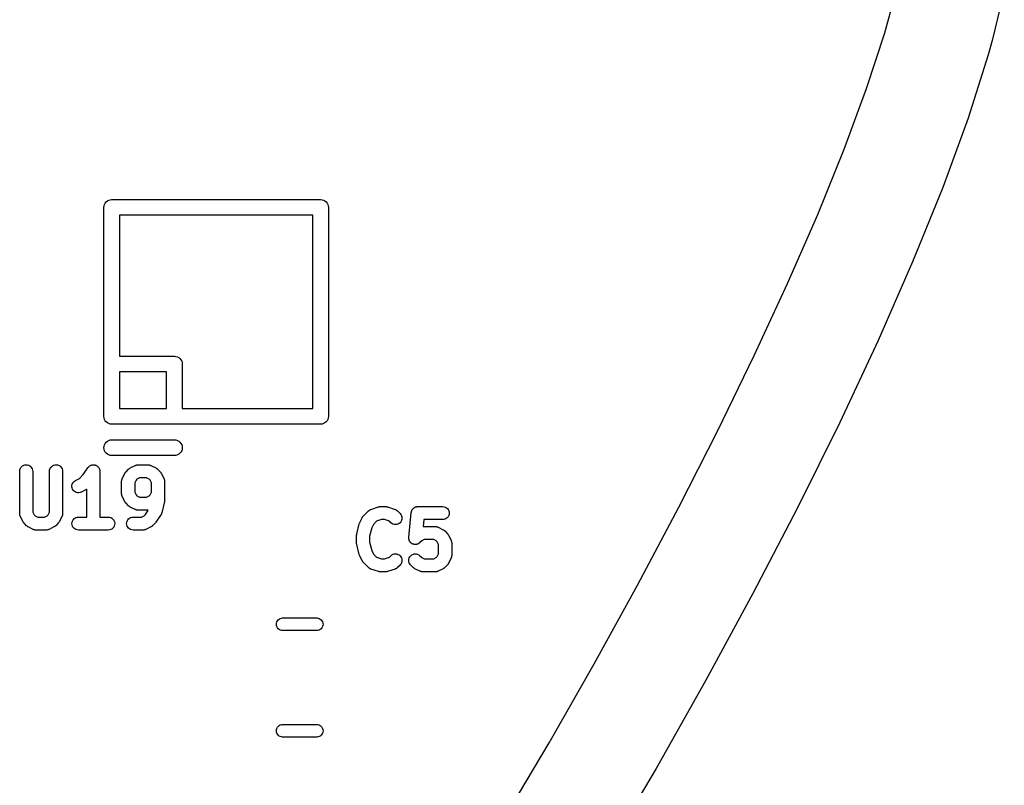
# Model space of a CAD drawing. Extents: x 57.3 to 93.1, y -79.3 to -45.8.
# Tile 21 of 33: x 83.6 to 93, y -71 to -63.7. Entities that reach past the tile are written whole.
import ezdxf

# ---------------------------------------------------------------- set-up
doc = ezdxf.new("R2010")
doc.units = 0
doc.header["$MEASUREMENT"] = 0
doc.layers.add('BLACK', color=7, linetype='CONTINUOUS')

msp = doc.modelspace()

# ---------------------------------------------------------------- linework, layer by layer
at = {"layer": 'BLACK', "linetype": 'CONTINUOUS'}
for p, q in [((91.9022, -63.8297), (92.0319, -63.3525)), ((93.0472, -63.4233), (92.9315, -63.9001)), ((91.7284, -64.3619), (91.9022, -63.8297)), ((92.9314, -63.9003), (92.8924, -64.0395)), ((92.9315, -63.9002), (92.9314, -63.9002)), ((92.9314, -63.9002), (92.9314, -63.9003)), ((92.9315, -63.9001), (92.9315, -63.9002)), ((92.8924, -64.0397), (92.7006, -64.646)), ((92.8924, -64.0395), (92.8924, -64.0396)), ((92.8924, -64.0396), (92.8924, -64.0396)), ((92.8924, -64.0396), (92.8924, -64.0397)), ((91.5134, -64.9429), (91.7284, -64.3619)), ((92.7005, -64.6463), (92.4581, -65.3091)), ((92.7006, -64.6462), (92.7005, -64.6463)), ((92.7006, -64.646), (92.7006, -64.6461)), ((92.7006, -64.6461), (92.7006, -64.6462)), ((91.2604, -65.5668), (91.5134, -64.9429)), ((92.4581, -65.3092), (92.1694, -66.0207)), ((92.4581, -65.3091), (92.4581, -65.3091)), ((92.4581, -65.3091), (92.4581, -65.3092)), ((92.4581, -65.3092), (92.4581, -65.3092)), ((84.4581, -65.4373), (84.4712, -65.4304)), ((84.4712, -65.4304), (84.4853, -65.4261)), ((84.4853, -65.4261), (84.4963, -65.425)), ((84.4963, -65.425), (84.5, -65.4246)), ((84.5, -65.4246), (84.5037, -65.425)), ((84.5037, -65.425), (86.4963, -65.425)), ((86.4963, -65.425), (86.5, -65.4246)), ((86.5, -65.4246), (86.5037, -65.425)), ((86.5037, -65.425), (86.5147, -65.4261)), ((86.5147, -65.4261), (86.5288, -65.4304)), ((86.5288, -65.4304), (86.5419, -65.4373)), ((84.4246, -65.5), (84.4261, -65.4853)), ((84.425, -65.5037), (84.4246, -65.5)), ((84.425, -66.9963), (84.425, -65.5037)), ((84.4261, -65.4853), (84.4304, -65.4712)), ((84.4304, -65.4712), (84.4373, -65.4581)), ((84.4373, -65.4581), (84.4467, -65.4467)), ((84.4467, -65.4467), (84.4581, -65.4373)), ((86.5419, -65.4373), (86.5533, -65.4467)), ((86.5533, -65.4467), (86.5627, -65.4581)), ((86.5627, -65.4581), (86.5696, -65.4712)), ((86.5696, -65.4712), (86.5739, -65.4853)), ((86.5739, -65.4853), (86.5754, -65.5)), ((86.5754, -65.5), (86.575, -65.5037)), ((86.575, -65.5037), (86.575, -67.4963)), ((84.575, -65.575), (84.575, -66.925)), ((86.425, -65.575), (84.575, -65.575)), ((86.425, -67.425), (86.425, -65.575)), ((90.9726, -66.2274), (91.2604, -65.5668)), ((92.1693, -66.0208), (91.8388, -66.7729)), ((92.1694, -66.0207), (92.1693, -66.0207)), ((92.1693, -66.0207), (92.1693, -66.0208)), ((92.1693, -66.0208), (92.1693, -66.0208)), ((90.653, -66.9187), (90.9726, -66.2274)), ((91.8387, -66.773), (91.4708, -67.558)), ((91.8388, -66.773), (91.8387, -66.773)), ((91.8387, -66.773), (91.8387, -66.773)), ((91.8388, -66.7729), (91.8388, -66.773)), ((84.575, -66.925), (85.0963, -66.925)), ((85.0963, -66.925), (85.1, -66.9246)), ((85.1, -66.9246), (85.1103, -66.9257)), ((85.1103, -66.9257), (85.1147, -66.9261)), ((85.1147, -66.9261), (85.1288, -66.9304)), ((85.1288, -66.9304), (85.1419, -66.9373)), ((85.1419, -66.9373), (85.1533, -66.9467)), ((90.3048, -67.6346), (90.653, -66.9187)), ((84.4246, -67), (84.425, -66.9963)), ((84.425, -67.0037), (84.4246, -67)), ((84.425, -67.4963), (84.425, -67.0037)), ((85.1533, -66.9467), (85.1627, -66.9581)), ((85.1627, -66.9581), (85.1696, -66.9712)), ((85.1696, -66.9712), (85.1739, -66.9853)), ((85.1739, -66.9853), (85.1754, -67)), ((85.1754, -67), (85.175, -67.0037)), ((85.175, -67.0037), (85.175, -67.425)), ((84.575, -67.075), (84.575, -67.425)), ((85.025, -67.075), (84.575, -67.075)), ((85.025, -67.425), (85.025, -67.075)), ((84.4246, -67.5), (84.425, -67.4963)), ((84.4261, -67.5147), (84.4246, -67.5)), ((84.575, -67.425), (85.025, -67.425)), ((85.175, -67.425), (86.425, -67.425)), ((86.5754, -67.5), (86.5739, -67.5147)), ((86.575, -67.4963), (86.5754, -67.5)), ((84.4304, -67.5288), (84.4261, -67.5147)), ((84.4373, -67.5419), (84.4304, -67.5288)), ((84.4448, -67.5509), (84.4373, -67.5419)), ((84.4467, -67.5533), (84.4448, -67.5509)), ((84.4581, -67.5627), (84.4467, -67.5533)), ((84.4712, -67.5696), (84.4581, -67.5627)), ((84.4853, -67.5739), (84.4712, -67.5696)), ((84.5, -67.5754), (84.4853, -67.5739)), ((84.5037, -67.575), (84.5, -67.5754)), ((85.0963, -67.575), (84.5037, -67.575)), ((85.1, -67.5754), (85.0963, -67.575)), ((85.1037, -67.575), (85.1, -67.5754)), ((86.4963, -67.575), (85.1037, -67.575)), ((86.5, -67.5754), (86.4963, -67.575)), ((86.5037, -67.575), (86.5, -67.5754)), ((86.5147, -67.5739), (86.5037, -67.575)), ((86.5288, -67.5696), (86.5147, -67.5739)), ((86.5419, -67.5627), (86.5288, -67.5696)), ((86.5533, -67.5533), (86.5419, -67.5627)), ((86.5627, -67.5419), (86.5533, -67.5533)), ((86.5696, -67.5288), (86.5627, -67.5419)), ((86.5739, -67.5147), (86.5696, -67.5288)), ((91.4707, -67.5581), (91.0697, -68.3681)), ((91.4708, -67.558), (91.4707, -67.5581)), ((91.4707, -67.5581), (91.4707, -67.5581)), ((91.4707, -67.5581), (91.4707, -67.5581)), ((89.9312, -68.3691), (90.3048, -67.6346)), ((84.4246, -67.8), (84.4261, -67.7853)), ((84.4261, -67.7853), (84.4304, -67.7712)), ((84.4304, -67.7712), (84.4373, -67.7581)), ((84.4373, -67.7581), (84.4467, -67.7467)), ((84.4467, -67.7467), (84.4581, -67.7373)), ((84.4581, -67.7373), (84.4712, -67.7304)), ((84.4712, -67.7304), (84.4853, -67.7261)), ((84.4853, -67.7261), (84.4963, -67.725)), ((84.4963, -67.725), (85.1037, -67.725)), ((85.1037, -67.725), (85.1147, -67.7261)), ((85.1147, -67.7261), (85.1288, -67.7304)), ((85.1288, -67.7304), (85.1419, -67.7373)), ((85.1419, -67.7373), (85.1533, -67.7467)), ((85.1533, -67.7467), (85.1627, -67.7581)), ((85.1627, -67.7581), (85.1696, -67.7712)), ((85.1696, -67.7712), (85.1739, -67.7853)), ((85.1739, -67.7853), (85.1754, -67.8)), ((84.4261, -67.8147), (84.4246, -67.8)), ((84.4304, -67.8288), (84.4261, -67.8147)), ((84.4373, -67.8419), (84.4304, -67.8288)), ((84.4467, -67.8533), (84.4373, -67.8419)), ((84.4581, -67.8627), (84.4467, -67.8533)), ((84.4712, -67.8696), (84.4581, -67.8627)), ((84.4853, -67.8739), (84.4712, -67.8696)), ((84.4963, -67.875), (84.4853, -67.8739)), ((85.1037, -67.875), (84.4963, -67.875)), ((85.1147, -67.8739), (85.1037, -67.875)), ((85.1288, -67.8696), (85.1147, -67.8739)), ((85.1419, -67.8627), (85.1288, -67.8696)), ((85.1533, -67.8533), (85.1419, -67.8627)), ((85.1627, -67.8419), (85.1533, -67.8533)), ((85.1696, -67.8288), (85.1627, -67.8419)), ((85.1739, -67.8147), (85.1696, -67.8288)), ((85.1754, -67.8), (85.1739, -67.8147)), ((83.6372, -67.9815), (83.6467, -67.9739)), ((83.6467, -67.9739), (83.6575, -67.9682)), ((83.6575, -67.9682), (83.6692, -67.9648)), ((83.6692, -67.9648), (83.6814, -67.9637)), ((83.6814, -67.9637), (83.6935, -67.965)), ((83.6935, -67.965), (83.7052, -67.9686)), ((83.7052, -67.9686), (83.7159, -67.9744)), ((83.7159, -67.9744), (83.7253, -67.9821)), ((83.9229, -67.9815), (83.9324, -67.9739)), ((83.9324, -67.9739), (83.9433, -67.9682)), ((83.9433, -67.9682), (83.955, -67.9648)), ((83.955, -67.9648), (83.9671, -67.9637)), ((83.9671, -67.9637), (83.9792, -67.965)), ((83.9792, -67.965), (83.9909, -67.9686)), ((83.9909, -67.9686), (84.0016, -67.9744)), ((84.0016, -67.9744), (84.011, -67.9821)), ((84.2801, -67.9815), (84.2847, -67.9778)), ((84.2847, -67.9778), (84.2896, -67.9739)), ((84.2896, -67.9739), (84.2897, -67.9738)), ((84.2896, -67.9739), (84.2896, -67.9739)), ((84.2897, -67.9738), (84.295, -67.9711)), ((84.295, -67.9711), (84.3004, -67.9682)), ((84.3004, -67.9682), (84.3004, -67.9682)), ((84.3004, -67.9682), (84.3005, -67.9682)), ((84.3005, -67.9682), (84.3066, -67.9664)), ((84.3066, -67.9664), (84.3121, -67.9648)), ((84.3121, -67.9648), (84.3121, -67.9648)), ((84.3121, -67.9648), (84.3122, -67.9648)), ((84.3122, -67.9648), (84.3187, -67.9642)), ((84.3187, -67.9642), (84.3242, -67.9637)), ((84.3242, -67.9637), (84.3243, -67.9637)), ((84.3243, -67.9637), (84.3243, -67.9637)), ((84.3243, -67.9637), (84.3308, -67.9644)), ((84.3308, -67.9644), (84.3364, -67.965)), ((84.3364, -67.965), (84.3364, -67.965)), ((84.3364, -67.965), (84.3365, -67.965)), ((84.3365, -67.965), (84.3425, -67.9668)), ((84.3425, -67.9668), (84.348, -67.9686)), ((84.348, -67.9686), (84.3481, -67.9686)), ((84.3481, -67.9686), (84.3481, -67.9686)), ((84.3481, -67.9686), (84.3532, -67.9714)), ((84.3532, -67.9714), (84.3588, -67.9744)), ((84.3588, -67.9744), (84.3588, -67.9744)), ((84.3588, -67.9744), (84.3588, -67.9744)), ((84.3588, -67.9744), (84.3632, -67.978)), ((84.3632, -67.978), (84.3682, -67.9821)), ((84.6768, -67.9941), (84.7244, -67.9703)), ((84.7244, -67.9703), (84.7252, -67.9699)), ((84.7252, -67.9699), (84.7269, -67.9693)), ((84.7269, -67.9693), (84.7286, -67.9684)), ((84.7286, -67.9684), (84.7327, -67.9672)), ((84.7327, -67.9672), (84.7367, -67.9657)), ((84.7367, -67.9657), (84.7385, -67.9654)), ((84.7385, -67.9654), (84.7402, -67.9649)), ((84.7402, -67.9649), (84.7445, -67.9645)), ((84.7445, -67.9645), (84.7487, -67.9638)), ((84.7487, -67.9638), (84.7505, -67.9639)), ((84.7505, -67.9639), (84.7524, -67.9637)), ((84.7524, -67.9637), (84.8476, -67.9637)), ((84.8476, -67.9637), (84.8485, -67.9637)), ((84.8485, -67.9637), (84.8503, -67.9639)), ((84.8503, -67.9639), (84.8522, -67.9639)), ((84.8522, -67.9639), (84.8564, -67.9646)), ((84.8564, -67.9646), (84.8606, -67.9651)), ((84.8606, -67.9651), (84.8624, -67.9656)), ((84.8624, -67.9656), (84.8642, -67.9659)), ((84.8642, -67.9659), (84.8682, -67.9675)), ((84.8682, -67.9675), (84.8722, -67.9687)), ((84.8722, -67.9687), (84.8739, -67.9696)), ((84.8739, -67.9696), (84.8756, -67.9703)), ((84.8756, -67.9703), (84.9232, -67.9941)), ((83.6185, -68.0253), (83.6198, -68.0132)), ((83.6185, -68.0262), (83.6185, -68.0253)), ((83.6185, -68.431), (83.6185, -68.0262)), ((83.6198, -68.0132), (83.6235, -68.0016)), ((83.6235, -68.0016), (83.6294, -67.9909)), ((83.6294, -67.9909), (83.6372, -67.9815)), ((83.7253, -67.9821), (83.733, -67.9916)), ((83.733, -67.9916), (83.7387, -68.0024)), ((83.7387, -68.0024), (83.7423, -68.014)), ((83.7423, -68.014), (83.7435, -68.0262)), ((83.7435, -68.0262), (83.7435, -68.4162)), ((83.9042, -68.0253), (83.9055, -68.0132)), ((83.9042, -68.0262), (83.9042, -68.0253)), ((83.9042, -68.4162), (83.9042, -68.0262)), ((83.9055, -68.0132), (83.9092, -68.0016)), ((83.9092, -68.0016), (83.9151, -67.9909)), ((83.9151, -67.9909), (83.9229, -67.9815)), ((84.011, -67.9821), (84.0187, -67.9916)), ((84.0187, -67.9916), (84.0245, -68.0024)), ((84.0245, -68.0024), (84.028, -68.014)), ((84.028, -68.014), (84.0292, -68.0262)), ((84.0292, -68.0262), (84.0292, -68.431)), ((84.1915, -68.0939), (84.2276, -68.0578)), ((84.2276, -68.0578), (84.2718, -67.9915)), ((84.2718, -67.9915), (84.2722, -67.9909)), ((84.2722, -67.9909), (84.2723, -67.9908)), ((84.2722, -67.9909), (84.2722, -67.9909)), ((84.2722, -67.9909), (84.2722, -67.9909)), ((84.2723, -67.9908), (84.2762, -67.9862)), ((84.2762, -67.9862), (84.2801, -67.9815)), ((84.2801, -67.9815), (84.2801, -67.9815)), ((84.2801, -67.9815), (84.2801, -67.9815)), ((84.3682, -67.9821), (84.3682, -67.9822)), ((84.3682, -67.9822), (84.3682, -67.9822)), ((84.3682, -67.9822), (84.3719, -67.9868)), ((84.3719, -67.9868), (84.3759, -67.9916)), ((84.3759, -67.9916), (84.3759, -67.9916)), ((84.3759, -67.9916), (84.3759, -67.9917)), ((84.3759, -67.9917), (84.3788, -67.9971)), ((84.3788, -67.9971), (84.3816, -68.0024)), ((84.3816, -68.0024), (84.3816, -68.0024)), ((84.3816, -68.0024), (84.3816, -68.0025)), ((84.3816, -68.0025), (84.3834, -68.0085)), ((84.3834, -68.0085), (84.3851, -68.014)), ((84.3851, -68.014), (84.3851, -68.0141)), ((84.3851, -68.0141), (84.3851, -68.0141)), ((84.3851, -68.0141), (84.3857, -68.0202)), ((84.3857, -68.0202), (84.3863, -68.0262)), ((84.3863, -68.0262), (84.3863, -68.4637)), ((84.6012, -68.0935), (84.6251, -68.0459)), ((84.6251, -68.0459), (84.6254, -68.0451)), ((84.6254, -68.0451), (84.6274, -68.0421)), ((84.6274, -68.0421), (84.629, -68.039)), ((84.629, -68.039), (84.6307, -68.037)), ((84.6307, -68.037), (84.6321, -68.0348)), ((84.6321, -68.0348), (84.6345, -68.0323)), ((84.6345, -68.0323), (84.6368, -68.0296)), ((84.6368, -68.0296), (84.6606, -68.0058)), ((84.6606, -68.0058), (84.6612, -68.0052)), ((84.6612, -68.0052), (84.6639, -68.003)), ((84.6639, -68.003), (84.6665, -68.0006)), ((84.6665, -68.0006), (84.6687, -67.9992)), ((84.6687, -67.9992), (84.6707, -67.9976)), ((84.6707, -67.9976), (84.6738, -67.996)), ((84.6738, -67.996), (84.6768, -67.9941)), ((84.9232, -67.9941), (84.924, -67.9945)), ((84.924, -67.9945), (84.9269, -67.9964)), ((84.9269, -67.9964), (84.93, -67.9981)), ((84.93, -67.9981), (84.932, -67.9997)), ((84.932, -67.9997), (84.9342, -68.0011)), ((84.9342, -68.0011), (84.9367, -68.0036)), ((84.9367, -68.0036), (84.9394, -68.0058)), ((84.9394, -68.0058), (84.9632, -68.0296)), ((84.9632, -68.0296), (84.9639, -68.0302)), ((84.9639, -68.0302), (84.966, -68.033)), ((84.966, -68.033), (84.9685, -68.0355)), ((84.9685, -68.0355), (84.9698, -68.0377)), ((84.9698, -68.0377), (84.9715, -68.0398)), ((84.9715, -68.0398), (84.9731, -68.0429)), ((84.9731, -68.0429), (84.9749, -68.0459)), ((84.9749, -68.0459), (84.9988, -68.0935)), ((84.1186, -68.1731), (84.119, -68.161)), ((84.119, -68.161), (84.1217, -68.1491)), ((84.1217, -68.1491), (84.1267, -68.138)), ((84.1267, -68.138), (84.1338, -68.128)), ((84.1338, -68.128), (84.1427, -68.1196)), ((84.1427, -68.1196), (84.153, -68.1131)), ((84.153, -68.1131), (84.1915, -68.0939)), ((84.5946, -68.1206), (84.5949, -68.1187)), ((84.5946, -68.1214), (84.5946, -68.1206)), ((84.5946, -68.2405), (84.5946, -68.1214)), ((84.5948, -68.1169), (84.5955, -68.1127)), ((84.5949, -68.1187), (84.5948, -68.1169)), ((84.5955, -68.1127), (84.596, -68.1084)), ((84.596, -68.1084), (84.5966, -68.1067)), ((84.5966, -68.1067), (84.5969, -68.1049)), ((84.5969, -68.1049), (84.5984, -68.1009)), ((84.5984, -68.1009), (84.5997, -68.0968)), ((84.5997, -68.0968), (84.6006, -68.0952)), ((84.6006, -68.0952), (84.6012, -68.0935)), ((84.7323, -68.1108), (84.7196, -68.1362)), ((84.7196, -68.1362), (84.7196, -68.2257)), ((84.7418, -68.1014), (84.7323, -68.1108)), ((84.7671, -68.0887), (84.7418, -68.1014)), ((84.8329, -68.0887), (84.7671, -68.0887)), ((84.8582, -68.1014), (84.8329, -68.0887)), ((84.8677, -68.1108), (84.8582, -68.1014)), ((84.8804, -68.1362), (84.8677, -68.1108)), ((84.8804, -68.2257), (84.8804, -68.1362)), ((84.9988, -68.0935), (84.9991, -68.0943)), ((84.9991, -68.0943), (84.9998, -68.096)), ((84.9998, -68.096), (85.0006, -68.0976)), ((85.0006, -68.0976), (85.0019, -68.1017)), ((85.0019, -68.1017), (85.0033, -68.1057)), ((85.0033, -68.1057), (85.0036, -68.1075)), ((85.0036, -68.1075), (85.0042, -68.1093)), ((85.0042, -68.1093), (85.0046, -68.1135)), ((85.0046, -68.1135), (85.0052, -68.1178)), ((85.0052, -68.1178), (85.0052, -68.1196)), ((85.0052, -68.1196), (85.0054, -68.1214)), ((85.0054, -68.1214), (85.0054, -68.3119)), ((84.1206, -68.1852), (84.1186, -68.1731)), ((84.1249, -68.1966), (84.1206, -68.1852)), ((84.1313, -68.207), (84.1249, -68.1966)), ((84.1396, -68.2159), (84.1313, -68.207)), ((84.1495, -68.223), (84.1396, -68.2159)), ((84.1606, -68.2281), (84.1495, -68.223)), ((84.1724, -68.231), (84.1606, -68.2281)), ((84.1846, -68.2314), (84.1724, -68.231)), ((84.1967, -68.2295), (84.1846, -68.2314)), ((84.2081, -68.2253), (84.1967, -68.2295)), ((84.2089, -68.2249), (84.2081, -68.2253)), ((84.2565, -68.2011), (84.2089, -68.2249)), ((84.2595, -68.1993), (84.2565, -68.2011)), ((84.2613, -68.1983), (84.2595, -68.1993)), ((84.2613, -68.4637), (84.2613, -68.1983)), ((84.5948, -68.2423), (84.5946, -68.2405)), ((84.5947, -68.2441), (84.5948, -68.2423)), ((84.5954, -68.2484), (84.5947, -68.2441)), ((84.5958, -68.2526), (84.5954, -68.2484)), ((84.5964, -68.2544), (84.5958, -68.2526)), ((84.5967, -68.2562), (84.5964, -68.2544)), ((84.5981, -68.2602), (84.5967, -68.2562)), ((84.5994, -68.2643), (84.5981, -68.2602)), ((84.7196, -68.2257), (84.7323, -68.2511)), ((84.7323, -68.2511), (84.7418, -68.2605)), ((84.7418, -68.2605), (84.7671, -68.2732)), ((84.8329, -68.2732), (84.8582, -68.2605)), ((84.8582, -68.2605), (84.8677, -68.2511)), ((84.8677, -68.2511), (84.8804, -68.2257)), ((84.6002, -68.2659), (84.5994, -68.2643)), ((84.6009, -68.2676), (84.6002, -68.2659)), ((84.6012, -68.2684), (84.6009, -68.2676)), ((84.6251, -68.316), (84.6012, -68.2684)), ((84.6269, -68.319), (84.6251, -68.316)), ((84.6285, -68.3221), (84.6269, -68.319)), ((84.6302, -68.3242), (84.6285, -68.3221)), ((84.6315, -68.3264), (84.6302, -68.3242)), ((84.634, -68.3289), (84.6315, -68.3264)), ((84.6361, -68.3317), (84.634, -68.3289)), ((84.6368, -68.3323), (84.6361, -68.3317)), ((84.6606, -68.3561), (84.6368, -68.3323)), ((84.6633, -68.3583), (84.6606, -68.3561)), ((84.7671, -68.2732), (84.8329, -68.2732)), ((85.0035, -68.3271), (84.9797, -68.4223)), ((85.0037, -68.326), (85.0035, -68.3271)), ((85.004, -68.3249), (85.0037, -68.326)), ((85.0045, -68.32), (85.004, -68.3249)), ((85.0053, -68.315), (85.0045, -68.32)), ((85.0054, -68.3128), (85.0052, -68.3139)), ((85.0052, -68.3139), (85.0053, -68.315)), ((85.0054, -68.3119), (85.0054, -68.3128)), ((83.6186, -68.4328), (83.6185, -68.431)), ((83.6186, -68.4346), (83.6186, -68.4328)), ((83.6192, -68.4388), (83.6186, -68.4346)), ((83.6196, -68.4431), (83.6192, -68.4388)), ((83.6202, -68.4449), (83.6196, -68.4431)), ((83.6205, -68.4467), (83.6202, -68.4449)), ((83.6219, -68.4507), (83.6205, -68.4467)), ((83.6232, -68.4548), (83.6219, -68.4507)), ((83.7435, -68.4162), (83.7561, -68.4415)), ((83.7561, -68.4415), (83.7656, -68.451)), ((83.7656, -68.451), (83.7909, -68.4637)), ((83.8567, -68.4637), (83.882, -68.451)), ((83.882, -68.451), (83.8915, -68.4415)), ((83.8915, -68.4415), (83.9042, -68.4162)), ((84.0254, -68.4515), (84.0241, -68.4556)), ((84.0269, -68.4475), (84.0254, -68.4515)), ((84.0272, -68.4457), (84.0269, -68.4475)), ((84.0278, -68.4439), (84.0272, -68.4457)), ((84.0283, -68.4397), (84.0278, -68.4439)), ((84.029, -68.4355), (84.0283, -68.4397)), ((84.0292, -68.4318), (84.029, -68.4337)), ((84.029, -68.4337), (84.029, -68.4355)), ((84.0292, -68.431), (84.0292, -68.4318)), ((84.6658, -68.3608), (84.6633, -68.3583)), ((84.668, -68.3622), (84.6658, -68.3608)), ((84.67, -68.3638), (84.668, -68.3622)), ((84.6731, -68.3655), (84.67, -68.3638)), ((84.676, -68.3674), (84.6731, -68.3655)), ((84.6768, -68.3678), (84.676, -68.3674)), ((84.7244, -68.3916), (84.6768, -68.3678)), ((84.7261, -68.3923), (84.7244, -68.3916)), ((84.7278, -68.3932), (84.7261, -68.3923)), ((84.7318, -68.3944), (84.7278, -68.3932)), ((84.7358, -68.396), (84.7318, -68.3944)), ((84.7376, -68.3963), (84.7358, -68.396)), ((84.7394, -68.3968), (84.7376, -68.3963)), ((84.7436, -68.3973), (84.7394, -68.3968)), ((84.7478, -68.398), (84.7436, -68.3973)), ((84.7497, -68.398), (84.7478, -68.398)), ((84.7515, -68.3982), (84.7497, -68.398)), ((84.7524, -68.3982), (84.7515, -68.3982)), ((84.8476, -68.3982), (84.7524, -68.3982)), ((84.7852, -68.4637), (84.8106, -68.451)), ((84.8106, -68.451), (84.8229, -68.4388)), ((84.8229, -68.4388), (84.85, -68.3981)), ((84.8495, -68.398), (84.8476, -68.3982)), ((84.85, -68.3981), (84.8495, -68.398)), ((84.971, -68.4418), (84.9234, -68.5132)), ((84.973, -68.4381), (84.971, -68.4418)), ((84.9752, -68.4346), (84.973, -68.4381)), ((84.9759, -68.4328), (84.9752, -68.4346)), ((84.9768, -68.431), (84.9759, -68.4328)), ((84.978, -68.427), (84.9768, -68.431)), ((84.9795, -68.4231), (84.978, -68.427)), ((84.9797, -68.4223), (84.9795, -68.4231)), ((86.9106, -68.4534), (86.9582, -68.4058)), ((86.9582, -68.4058), (86.9588, -68.4052)), ((86.9588, -68.4052), (86.9602, -68.404)), ((86.9602, -68.404), (86.9615, -68.4027)), ((86.9615, -68.4027), (86.965, -68.4002)), ((86.965, -68.4002), (86.9683, -68.3976)), ((86.9683, -68.3976), (86.97, -68.3967)), ((86.97, -68.3967), (86.9715, -68.3957)), ((86.9715, -68.3957), (86.9754, -68.3939)), ((86.9754, -68.3939), (86.9792, -68.392)), ((86.9792, -68.392), (86.9809, -68.3915)), ((86.9809, -68.3915), (86.9826, -68.3907)), ((86.9826, -68.3907), (87.054, -68.3669)), ((87.054, -68.3669), (87.0549, -68.3666)), ((87.0549, -68.3666), (87.0583, -68.3659)), ((87.0583, -68.3659), (87.0617, -68.3649)), ((87.0617, -68.3649), (87.0643, -68.3646)), ((87.0643, -68.3646), (87.0668, -68.3641)), ((87.0668, -68.3641), (87.0703, -68.364)), ((87.0703, -68.364), (87.0738, -68.3637)), ((87.0738, -68.3637), (87.1214, -68.3637)), ((87.1214, -68.3637), (87.1223, -68.3637)), ((87.1223, -68.3637), (87.1258, -68.3641)), ((87.1258, -68.3641), (87.1293, -68.3642)), ((87.1293, -68.3642), (87.1318, -68.3648)), ((87.1318, -68.3648), (87.1344, -68.3651)), ((87.1344, -68.3651), (87.1378, -68.3661)), ((87.1378, -68.3661), (87.1412, -68.3669)), ((87.1412, -68.3669), (87.2126, -68.3907)), ((87.2126, -68.3907), (87.2134, -68.391)), ((87.2134, -68.391), (87.2151, -68.3918)), ((87.2151, -68.3918), (87.2169, -68.3923)), ((87.2169, -68.3923), (87.2206, -68.3943)), ((87.2206, -68.3943), (87.2245, -68.3961)), ((87.2245, -68.3961), (87.226, -68.3972)), ((87.226, -68.3972), (87.2276, -68.3981)), ((87.2276, -68.3981), (87.2309, -68.4008)), ((87.2309, -68.4008), (87.2344, -68.4033)), ((87.2344, -68.4033), (87.2356, -68.4046)), ((87.2356, -68.4046), (87.2371, -68.4058)), ((87.2371, -68.4058), (87.2609, -68.4296)), ((87.2609, -68.4296), (87.2615, -68.4302)), ((87.2615, -68.4302), (87.2691, -68.4398)), ((87.2691, -68.4398), (87.2747, -68.4506)), ((87.2747, -68.4506), (87.2781, -68.4623)), ((87.345, -68.6581), (87.3688, -68.42)), ((87.3688, -68.42), (87.3689, -68.4191)), ((87.3689, -68.4191), (87.3694, -68.4164)), ((87.3694, -68.4164), (87.3697, -68.4136)), ((87.3697, -68.4136), (87.3707, -68.4104)), ((87.3707, -68.4104), (87.3714, -68.4072)), ((87.3714, -68.4072), (87.3725, -68.4046)), ((87.3725, -68.4046), (87.3733, -68.402)), ((87.3733, -68.402), (87.3749, -68.399)), ((87.3749, -68.399), (87.3762, -68.396)), ((87.3762, -68.396), (87.3778, -68.3937)), ((87.3778, -68.3937), (87.3791, -68.3912)), ((87.3791, -68.3912), (87.3813, -68.3887)), ((87.3813, -68.3887), (87.3832, -68.3859)), ((87.3832, -68.3859), (87.3851, -68.384)), ((87.3851, -68.384), (87.3869, -68.3818)), ((87.3869, -68.3818), (87.3895, -68.3797)), ((87.3895, -68.3797), (87.3919, -68.3774)), ((87.3919, -68.3774), (87.3942, -68.3759)), ((87.3942, -68.3759), (87.3964, -68.3741)), ((87.3964, -68.3741), (87.3993, -68.3726)), ((87.3993, -68.3726), (87.4021, -68.3707)), ((87.4021, -68.3707), (87.4047, -68.3697)), ((87.4047, -68.3697), (87.4071, -68.3684)), ((87.4071, -68.3684), (87.4103, -68.3674)), ((87.4103, -68.3674), (87.4134, -68.3662)), ((87.4134, -68.3662), (87.4162, -68.3657)), ((87.4162, -68.3657), (87.4188, -68.3649)), ((87.4188, -68.3649), (87.4221, -68.3646)), ((87.4221, -68.3646), (87.4254, -68.3639)), ((87.4254, -68.3639), (87.4282, -68.364)), ((87.4282, -68.364), (87.431, -68.3637)), ((87.431, -68.3637), (87.669, -68.3637)), ((87.669, -68.3637), (87.6699, -68.3637)), ((87.6699, -68.3637), (87.682, -68.3651)), ((87.682, -68.3651), (87.6937, -68.3687)), ((87.6937, -68.3687), (87.7044, -68.3746)), ((87.7044, -68.3746), (87.7137, -68.3825)), ((87.7137, -68.3825), (87.7213, -68.392)), ((87.7267, -68.4504), (87.7209, -68.4611)), ((87.7213, -68.392), (87.727, -68.4028)), ((87.7303, -68.4388), (87.7267, -68.4504)), ((87.727, -68.4028), (87.7304, -68.4145)), ((87.7315, -68.4266), (87.7303, -68.4388)), ((87.7304, -68.4145), (87.7315, -68.4266)), ((89.5353, -69.1162), (89.9312, -68.3691)), ((91.0697, -68.3682), (90.6401, -69.1953)), ((91.0697, -68.3681), (91.0697, -68.3681)), ((91.0697, -68.3681), (91.0697, -68.3682)), ((91.0697, -68.3682), (91.0697, -68.3682)), ((83.624, -68.4564), (83.6232, -68.4548)), ((83.6247, -68.4581), (83.624, -68.4564)), ((83.6251, -68.4589), (83.6247, -68.4581)), ((83.6489, -68.5065), (83.6251, -68.4589)), ((83.6507, -68.5095), (83.6489, -68.5065)), ((83.6523, -68.5126), (83.6507, -68.5095)), ((83.654, -68.5146), (83.6523, -68.5126)), ((83.6554, -68.5168), (83.654, -68.5146)), ((83.6578, -68.5194), (83.6554, -68.5168)), ((83.66, -68.5221), (83.6578, -68.5194)), ((83.6606, -68.5228), (83.66, -68.5221)), ((83.6844, -68.5466), (83.6606, -68.5228)), ((83.6871, -68.5488), (83.6844, -68.5466)), ((83.7909, -68.4637), (83.8567, -68.4637)), ((83.9632, -68.5466), (83.9626, -68.5472)), ((83.987, -68.5228), (83.9632, -68.5466)), ((83.9893, -68.5201), (83.987, -68.5228)), ((83.9917, -68.5175), (83.9893, -68.5201)), ((83.9931, -68.5153), (83.9917, -68.5175)), ((83.9948, -68.5133), (83.9931, -68.5153)), ((83.9965, -68.5102), (83.9948, -68.5133)), ((83.9984, -68.5073), (83.9965, -68.5102)), ((83.9988, -68.5065), (83.9984, -68.5073)), ((84.0226, -68.4589), (83.9988, -68.5065)), ((84.0232, -68.4572), (84.0226, -68.4589)), ((84.0241, -68.4556), (84.0232, -68.4572)), ((84.1185, -68.5258), (84.1197, -68.5136)), ((84.1196, -68.5379), (84.1185, -68.5258)), ((84.123, -68.5496), (84.1196, -68.5379)), ((84.1197, -68.5136), (84.1233, -68.502)), ((84.1233, -68.502), (84.1291, -68.4912)), ((84.1291, -68.4912), (84.1369, -68.4818)), ((84.1369, -68.4818), (84.1464, -68.4741)), ((84.1464, -68.4741), (84.1571, -68.4684)), ((84.1571, -68.4684), (84.1688, -68.4649)), ((84.1688, -68.4649), (84.181, -68.4637)), ((84.181, -68.4637), (84.2613, -68.4637)), ((84.3863, -68.4637), (84.4667, -68.4637)), ((84.4667, -68.4637), (84.4675, -68.4637)), ((84.4675, -68.4637), (84.4797, -68.4651)), ((84.4797, -68.4651), (84.4913, -68.4687)), ((84.4913, -68.4687), (84.502, -68.4746)), ((84.502, -68.4746), (84.5113, -68.4825)), ((84.5113, -68.4825), (84.519, -68.492)), ((84.519, -68.492), (84.5246, -68.5028)), ((84.5279, -68.5388), (84.5243, -68.5504)), ((84.5246, -68.5028), (84.5281, -68.5145)), ((84.5292, -68.5266), (84.5279, -68.5388)), ((84.5281, -68.5145), (84.5292, -68.5266)), ((84.6423, -68.5258), (84.6435, -68.5136)), ((84.6434, -68.5379), (84.6423, -68.5258)), ((84.6468, -68.5496), (84.6434, -68.5379)), ((84.6435, -68.5136), (84.6471, -68.502)), ((84.6471, -68.502), (84.6529, -68.4912)), ((84.6529, -68.4912), (84.6607, -68.4818)), ((84.6607, -68.4818), (84.6702, -68.4741)), ((84.6702, -68.4741), (84.6809, -68.4684)), ((84.6809, -68.4684), (84.6926, -68.4649)), ((84.6926, -68.4649), (84.7048, -68.4637)), ((84.7048, -68.4637), (84.7852, -68.4637)), ((84.8918, -68.5466), (84.8912, -68.5472)), ((84.9156, -68.5228), (84.8918, -68.5466)), ((84.9192, -68.5184), (84.9156, -68.5228)), ((84.9229, -68.514), (84.9192, -68.5184)), ((84.9234, -68.5133), (84.9229, -68.514)), ((84.9234, -68.5132), (84.9234, -68.5133)), ((84.9234, -68.5133), (84.9234, -68.5133)), ((84.9234, -68.5133), (84.9234, -68.5133)), ((86.8465, -68.6253), (86.8703, -68.5301)), ((86.8703, -68.5301), (86.8705, -68.5292)), ((86.8705, -68.5292), (86.8706, -68.529)), ((86.8706, -68.529), (86.8707, -68.5287)), ((86.8707, -68.5287), (86.8728, -68.5232)), ((86.8728, -68.5232), (86.8748, -68.5178)), ((86.8748, -68.5178), (86.8749, -68.5176)), ((86.8749, -68.5176), (86.8751, -68.5173)), ((86.8751, -68.5173), (86.8989, -68.4697)), ((86.8989, -68.4697), (86.8993, -68.4689)), ((86.8993, -68.4689), (86.9012, -68.466)), ((86.9012, -68.466), (86.9028, -68.4629)), ((86.9028, -68.4629), (86.9045, -68.4608)), ((86.9045, -68.4608), (86.9059, -68.4587)), ((86.9059, -68.4587), (86.9083, -68.4561)), ((86.9083, -68.4561), (86.9106, -68.4534)), ((87.0061, -68.5346), (86.9899, -68.5671)), ((87.0361, -68.5046), (87.0061, -68.5346)), ((87.084, -68.4887), (87.0361, -68.5046)), ((87.1113, -68.4887), (87.084, -68.4887)), ((87.1591, -68.5046), (87.1113, -68.4887)), ((87.1725, -68.518), (87.1591, -68.5046)), ((87.1819, -68.5257), (87.1725, -68.518)), ((87.1926, -68.5315), (87.1819, -68.5257)), ((87.2043, -68.5351), (87.1926, -68.5315)), ((87.2164, -68.5363), (87.2043, -68.5351)), ((87.2286, -68.5352), (87.2164, -68.5363)), ((87.2403, -68.5317), (87.2286, -68.5352)), ((87.2511, -68.526), (87.2403, -68.5317)), ((87.2605, -68.5183), (87.2511, -68.526)), ((87.2684, -68.5089), (87.2605, -68.5183)), ((87.2742, -68.4982), (87.2684, -68.5089)), ((87.2778, -68.4866), (87.2742, -68.4982)), ((87.2792, -68.4745), (87.2778, -68.4866)), ((87.2781, -68.4623), (87.2792, -68.4745)), ((87.4875, -68.4887), (87.481, -68.5542)), ((87.669, -68.4887), (87.4875, -68.4887)), ((87.6812, -68.4875), (87.669, -68.4887)), ((87.6929, -68.484), (87.6812, -68.4875)), ((87.7036, -68.4782), (87.6929, -68.484)), ((87.7131, -68.4705), (87.7036, -68.4782)), ((87.7209, -68.4611), (87.7131, -68.4705)), ((83.6896, -68.5512), (83.6871, -68.5488)), ((83.6918, -68.5527), (83.6896, -68.5512)), ((83.6938, -68.5543), (83.6918, -68.5527)), ((83.6969, -68.556), (83.6938, -68.5543)), ((83.6998, -68.5579), (83.6969, -68.556)), ((83.7006, -68.5583), (83.6998, -68.5579)), ((83.7482, -68.5821), (83.7006, -68.5583)), ((83.75, -68.5828), (83.7482, -68.5821)), ((83.7516, -68.5836), (83.75, -68.5828)), ((83.7556, -68.5849), (83.7516, -68.5836)), ((83.7596, -68.5865), (83.7556, -68.5849)), ((83.7614, -68.5868), (83.7596, -68.5865)), ((83.7632, -68.5873), (83.7614, -68.5868)), ((83.7674, -68.5878), (83.7632, -68.5873)), ((83.7716, -68.5885), (83.7674, -68.5878)), ((83.7735, -68.5885), (83.7716, -68.5885)), ((83.7753, -68.5887), (83.7735, -68.5885)), ((83.7762, -68.5887), (83.7753, -68.5887)), ((83.8714, -68.5887), (83.7762, -68.5887)), ((83.8733, -68.5885), (83.8714, -68.5887)), ((83.8751, -68.5886), (83.8733, -68.5885)), ((83.8793, -68.5879), (83.8751, -68.5886)), ((83.8836, -68.5875), (83.8793, -68.5879)), ((83.8853, -68.587), (83.8836, -68.5875)), ((83.8871, -68.5867), (83.8853, -68.587)), ((83.8912, -68.5852), (83.8871, -68.5867)), ((83.8952, -68.584), (83.8912, -68.5852)), ((83.8969, -68.5831), (83.8952, -68.584)), ((83.8986, -68.5825), (83.8969, -68.5831)), ((83.8994, -68.5821), (83.8986, -68.5825)), ((83.947, -68.5583), (83.8994, -68.5821)), ((83.95, -68.5564), (83.947, -68.5583)), ((83.9531, -68.5548), (83.95, -68.5564)), ((83.9551, -68.5532), (83.9531, -68.5548)), ((83.9573, -68.5518), (83.9551, -68.5532)), ((83.9599, -68.5494), (83.9573, -68.5518)), ((83.9626, -68.5472), (83.9599, -68.5494)), ((84.1287, -68.5604), (84.123, -68.5496)), ((84.1363, -68.5699), (84.1287, -68.5604)), ((84.1456, -68.5778), (84.1363, -68.5699)), ((84.1563, -68.5836), (84.1456, -68.5778)), ((84.168, -68.5873), (84.1563, -68.5836)), ((84.1801, -68.5887), (84.168, -68.5873)), ((84.181, -68.5887), (84.1801, -68.5887)), ((84.4667, -68.5887), (84.181, -68.5887)), ((84.4788, -68.5875), (84.4667, -68.5887)), ((84.4905, -68.584), (84.4788, -68.5875)), ((84.5013, -68.5782), (84.4905, -68.584)), ((84.5107, -68.5705), (84.5013, -68.5782)), ((84.5185, -68.5611), (84.5107, -68.5705)), ((84.5243, -68.5504), (84.5185, -68.5611)), ((84.6525, -68.5604), (84.6468, -68.5496)), ((84.6601, -68.5699), (84.6525, -68.5604)), ((84.6695, -68.5778), (84.6601, -68.5699)), ((84.6801, -68.5836), (84.6695, -68.5778)), ((84.6918, -68.5873), (84.6801, -68.5836)), ((84.7039, -68.5887), (84.6918, -68.5873)), ((84.7048, -68.5887), (84.7039, -68.5887)), ((84.8, -68.5887), (84.7048, -68.5887)), ((84.8018, -68.5885), (84.8, -68.5887)), ((84.8037, -68.5886), (84.8018, -68.5885)), ((84.8079, -68.5879), (84.8037, -68.5886)), ((84.8121, -68.5875), (84.8079, -68.5879)), ((84.8139, -68.587), (84.8121, -68.5875)), ((84.8157, -68.5867), (84.8139, -68.587)), ((84.8197, -68.5852), (84.8157, -68.5867)), ((84.8238, -68.584), (84.8197, -68.5852)), ((84.8254, -68.5831), (84.8238, -68.584)), ((84.8272, -68.5825), (84.8254, -68.5831)), ((84.828, -68.5821), (84.8272, -68.5825)), ((84.8756, -68.5583), (84.828, -68.5821)), ((84.8785, -68.5564), (84.8756, -68.5583)), ((84.8817, -68.5548), (84.8785, -68.5564)), ((84.8837, -68.5532), (84.8817, -68.5548)), ((84.8859, -68.5518), (84.8837, -68.5532)), ((84.8885, -68.5494), (84.8859, -68.5518)), ((84.8912, -68.5472), (84.8885, -68.5494)), ((86.8446, -68.6396), (86.8448, -68.6385)), ((86.8446, -68.6405), (86.8446, -68.6396)), ((86.8446, -68.7119), (86.8446, -68.6405)), ((86.8447, -68.6374), (86.8455, -68.6324)), ((86.8448, -68.6385), (86.8447, -68.6374)), ((86.8455, -68.6324), (86.846, -68.6275)), ((86.846, -68.6275), (86.8463, -68.6264)), ((86.8463, -68.6264), (86.8465, -68.6253)), ((86.9899, -68.5671), (86.9696, -68.6482)), ((87.481, -68.5542), (87.5976, -68.5542)), ((87.5976, -68.5542), (87.5985, -68.5542)), ((87.5985, -68.5542), (87.6003, -68.5544)), ((87.6003, -68.5544), (87.6022, -68.5543)), ((87.6022, -68.5543), (87.6064, -68.5551)), ((87.6064, -68.5551), (87.6106, -68.5555)), ((87.6106, -68.5555), (87.6124, -68.5561)), ((87.6124, -68.5561), (87.6142, -68.5564)), ((87.6142, -68.5564), (87.6182, -68.5579)), ((87.6182, -68.5579), (87.6222, -68.5592)), ((87.6222, -68.5592), (87.6239, -68.5601)), ((87.6239, -68.5601), (87.6256, -68.5608)), ((87.6256, -68.5608), (87.6732, -68.5846)), ((87.6732, -68.5846), (87.674, -68.585)), ((87.674, -68.585), (87.6769, -68.5869)), ((87.6769, -68.5869), (87.68, -68.5885)), ((87.68, -68.5885), (87.682, -68.5902)), ((87.682, -68.5902), (87.6842, -68.5916)), ((87.6842, -68.5916), (87.6867, -68.5941)), ((87.6867, -68.5941), (87.6894, -68.5963)), ((87.6894, -68.5963), (87.7132, -68.6201)), ((87.7132, -68.6201), (87.7139, -68.6207)), ((87.7139, -68.6207), (87.716, -68.6235)), ((87.716, -68.6235), (87.7185, -68.626)), ((87.7185, -68.626), (87.7198, -68.6282)), ((87.7198, -68.6282), (87.7215, -68.6302)), ((87.7215, -68.6302), (87.7231, -68.6334)), ((87.7231, -68.6334), (87.7249, -68.6363)), ((87.7249, -68.6363), (87.7488, -68.684)), ((86.8448, -68.713), (86.8446, -68.7119)), ((86.8447, -68.7141), (86.8448, -68.713)), ((86.8453, -68.7191), (86.8447, -68.7141)), ((86.8458, -68.724), (86.8453, -68.7191)), ((86.8462, -68.7251), (86.8458, -68.724)), ((86.8463, -68.7262), (86.8462, -68.7251)), ((86.8465, -68.7271), (86.8463, -68.7262)), ((86.8703, -68.8223), (86.8465, -68.7271)), ((86.9696, -68.6482), (86.9696, -68.7042)), ((86.9696, -68.7042), (86.9899, -68.7853)), ((87.3446, -68.6641), (87.3449, -68.6611)), ((87.3449, -68.6672), (87.3446, -68.6641)), ((87.3449, -68.6611), (87.345, -68.6581)), ((87.3449, -68.6703), (87.3449, -68.6672)), ((87.3455, -68.6732), (87.3449, -68.6703)), ((87.3458, -68.6762), (87.3455, -68.6732)), ((87.3467, -68.6792), (87.3458, -68.6762)), ((87.3473, -68.6822), (87.3467, -68.6792)), ((87.3484, -68.685), (87.3473, -68.6822)), ((87.3493, -68.6879), (87.3484, -68.685)), ((87.3507, -68.6906), (87.3493, -68.6879)), ((87.3519, -68.6935), (87.3507, -68.6906)), ((87.3536, -68.696), (87.3519, -68.6935)), ((87.355, -68.6987), (87.3536, -68.696)), ((87.3569, -68.7011), (87.355, -68.6987)), ((87.3586, -68.7037), (87.3569, -68.7011)), ((87.3608, -68.7058), (87.3586, -68.7037)), ((87.3626, -68.7082), (87.3608, -68.7058)), ((87.365, -68.7102), (87.3626, -68.7082)), ((87.3672, -68.7124), (87.365, -68.7102)), ((87.3697, -68.714), (87.3672, -68.7124)), ((87.372, -68.716), (87.3697, -68.714)), ((87.3747, -68.7175), (87.372, -68.716)), ((87.3773, -68.7192), (87.3747, -68.7175)), ((87.3801, -68.7204), (87.3773, -68.7192)), ((87.3827, -68.7218), (87.3801, -68.7204)), ((87.3857, -68.7227), (87.3827, -68.7218)), ((87.3885, -68.724), (87.3857, -68.7227)), ((87.3915, -68.7246), (87.3885, -68.724)), ((87.3944, -68.7255), (87.3915, -68.7246)), ((87.3975, -68.7258), (87.3944, -68.7255)), ((87.4005, -68.7264), (87.3975, -68.7258)), ((87.4035, -68.7265), (87.4005, -68.7264)), ((87.4065, -68.7268), (87.4035, -68.7265)), ((87.4096, -68.7265), (87.4065, -68.7268)), ((87.4127, -68.7265), (87.4096, -68.7265)), ((87.4156, -68.726), (87.4127, -68.7265)), ((87.4186, -68.7257), (87.4156, -68.726)), ((87.4216, -68.7249), (87.4186, -68.7257)), ((87.4247, -68.7243), (87.4216, -68.7249)), ((87.4275, -68.7232), (87.4247, -68.7243)), ((87.4304, -68.7223), (87.4275, -68.7232)), ((87.4331, -68.7209), (87.4304, -68.7223)), ((87.436, -68.7197), (87.4331, -68.7209)), ((87.4385, -68.7181), (87.436, -68.7197)), ((87.4412, -68.7167), (87.4385, -68.7181)), ((87.4436, -68.7148), (87.4412, -68.7167)), ((87.4462, -68.7131), (87.4436, -68.7148)), ((87.4484, -68.711), (87.4462, -68.7131)), ((87.4507, -68.7091), (87.4484, -68.711)), ((87.4513, -68.7085), (87.4507, -68.7091)), ((87.468, -68.6918), (87.4513, -68.7085)), ((87.4933, -68.6792), (87.468, -68.6918)), ((87.5829, -68.6792), (87.4933, -68.6792)), ((87.6082, -68.6918), (87.5829, -68.6792)), ((87.6177, -68.7013), (87.6082, -68.6918)), ((87.6304, -68.7267), (87.6177, -68.7013)), ((87.6304, -68.8162), (87.6304, -68.7267)), ((87.7488, -68.684), (87.7491, -68.6847)), ((87.7491, -68.6847), (87.7498, -68.6865)), ((87.7498, -68.6865), (87.7506, -68.6881)), ((87.7506, -68.6881), (87.7519, -68.6922)), ((87.7519, -68.6922), (87.7533, -68.6962)), ((87.7533, -68.6962), (87.7536, -68.698)), ((87.7536, -68.698), (87.7542, -68.6998)), ((87.7542, -68.6998), (87.7546, -68.704)), ((87.7546, -68.704), (87.7552, -68.7082)), ((87.7552, -68.7082), (87.7552, -68.7101)), ((87.7552, -68.7101), (87.7554, -68.7119)), ((87.7554, -68.7119), (87.7554, -68.831)), ((86.8704, -68.8226), (86.8703, -68.8223)), ((86.8705, -68.8229), (86.8704, -68.8226)), ((86.8725, -68.8283), (86.8705, -68.8229)), ((86.8744, -68.8338), (86.8725, -68.8283)), ((86.9899, -68.7853), (87.0061, -68.8177)), ((87.0061, -68.8177), (87.0361, -68.8478)), ((87.1731, -68.8338), (87.1826, -68.8262)), ((87.1826, -68.8262), (87.1935, -68.8205)), ((87.1935, -68.8205), (87.2052, -68.8171)), ((87.2052, -68.8171), (87.2173, -68.8161)), ((87.2173, -68.8161), (87.2294, -68.8174)), ((87.2294, -68.8174), (87.2411, -68.821)), ((87.2411, -68.821), (87.2518, -68.8269)), ((87.2518, -68.8269), (87.2612, -68.8347)), ((87.3633, -68.8341), (87.3727, -68.8264)), ((87.3727, -68.8264), (87.3835, -68.8207)), ((87.3835, -68.8207), (87.3952, -68.8172)), ((87.3952, -68.8172), (87.4074, -68.8161)), ((87.4074, -68.8161), (87.4195, -68.8173)), ((87.4195, -68.8173), (87.4312, -68.8209)), ((87.4312, -68.8209), (87.4419, -68.8266)), ((87.4419, -68.8266), (87.4513, -68.8344)), ((87.6177, -68.8415), (87.6304, -68.8162)), ((86.8746, -68.834), (86.8744, -68.8338)), ((86.8747, -68.8343), (86.8746, -68.834)), ((86.8751, -68.8351), (86.8747, -68.8343)), ((86.8989, -68.8827), (86.8751, -68.8351)), ((86.9007, -68.8857), (86.8989, -68.8827)), ((86.9023, -68.8888), (86.9007, -68.8857)), ((86.904, -68.8908), (86.9023, -68.8888)), ((86.9054, -68.893), (86.904, -68.8908)), ((86.9078, -68.8956), (86.9054, -68.893)), ((86.91, -68.8983), (86.9078, -68.8956)), ((86.9106, -68.899), (86.91, -68.8983)), ((86.9582, -68.9466), (86.9106, -68.899)), ((87.0361, -68.8478), (87.084, -68.8637)), ((87.084, -68.8637), (87.1113, -68.8637)), ((87.1113, -68.8637), (87.1591, -68.8478)), ((87.1591, -68.8478), (87.1725, -68.8344)), ((87.1725, -68.8344), (87.1731, -68.8338)), ((87.2609, -68.9228), (87.2371, -68.9466)), ((87.2686, -68.9133), (87.2609, -68.9228)), ((87.2612, -68.8347), (87.2688, -68.8442)), ((87.2744, -68.9026), (87.2686, -68.9133)), ((87.2688, -68.8442), (87.2745, -68.855)), ((87.2779, -68.8909), (87.2744, -68.9026)), ((87.2745, -68.855), (87.278, -68.8666)), ((87.2792, -68.8788), (87.2779, -68.8909)), ((87.278, -68.8666), (87.2792, -68.8788)), ((87.3446, -68.8779), (87.346, -68.8658)), ((87.3457, -68.8901), (87.3446, -68.8779)), ((87.3491, -68.9018), (87.3457, -68.8901)), ((87.346, -68.8658), (87.3496, -68.8542)), ((87.3547, -68.9126), (87.3491, -68.9018)), ((87.3496, -68.8542), (87.3554, -68.8434)), ((87.3623, -68.9221), (87.3547, -68.9126)), ((87.3554, -68.8434), (87.3633, -68.8341)), ((87.3629, -68.9228), (87.3623, -68.9221)), ((87.3868, -68.9466), (87.3629, -68.9228)), ((87.4513, -68.8344), (87.468, -68.851)), ((87.468, -68.851), (87.4933, -68.8637)), ((87.4933, -68.8637), (87.5829, -68.8637)), ((87.5829, -68.8637), (87.6082, -68.851)), ((87.6082, -68.851), (87.6177, -68.8415)), ((87.7132, -68.9228), (87.6894, -68.9466)), ((87.7155, -68.9201), (87.7132, -68.9228)), ((87.7179, -68.9175), (87.7155, -68.9201)), ((87.7193, -68.9154), (87.7179, -68.9175)), ((87.721, -68.9133), (87.7193, -68.9154)), ((87.7226, -68.9102), (87.721, -68.9133)), ((87.7246, -68.9073), (87.7226, -68.9102)), ((87.7249, -68.9065), (87.7246, -68.9073)), ((87.7488, -68.8589), (87.7249, -68.9065)), ((87.7494, -68.8572), (87.7488, -68.8589)), ((87.7503, -68.8556), (87.7494, -68.8572)), ((87.7516, -68.8515), (87.7503, -68.8556)), ((87.7531, -68.8475), (87.7516, -68.8515)), ((87.7534, -68.8457), (87.7531, -68.8475)), ((87.754, -68.8439), (87.7534, -68.8457)), ((87.7545, -68.8397), (87.754, -68.8439)), ((87.7552, -68.8355), (87.7545, -68.8397)), ((87.7554, -68.8318), (87.7551, -68.8337)), ((87.7551, -68.8337), (87.7552, -68.8355)), ((87.7554, -68.831), (87.7554, -68.8318)), ((86.9596, -68.9477), (86.9582, -68.9466)), ((86.9609, -68.9491), (86.9596, -68.9477)), ((86.9643, -68.9516), (86.9609, -68.9491)), ((86.9676, -68.9543), (86.9643, -68.9516)), ((86.9692, -68.9552), (86.9676, -68.9543)), ((86.9707, -68.9563), (86.9692, -68.9552)), ((86.9746, -68.9581), (86.9707, -68.9563)), ((86.9784, -68.9601), (86.9746, -68.9581)), ((86.9801, -68.9606), (86.9784, -68.9601)), ((86.9818, -68.9614), (86.9801, -68.9606)), ((86.9826, -68.9617), (86.9818, -68.9614)), ((87.054, -68.9855), (86.9826, -68.9617)), ((87.0575, -68.9863), (87.054, -68.9855)), ((87.0608, -68.9873), (87.0575, -68.9863)), ((87.0634, -68.9876), (87.0608, -68.9873)), ((87.0659, -68.9882), (87.0634, -68.9876)), ((87.0695, -68.9883), (87.0659, -68.9882)), ((87.0729, -68.9887), (87.0695, -68.9883)), ((87.0738, -68.9887), (87.0729, -68.9887)), ((87.1214, -68.9887), (87.0738, -68.9887)), ((87.1249, -68.9883), (87.1214, -68.9887)), ((87.1284, -68.9883), (87.1249, -68.9883)), ((87.131, -68.9878), (87.1284, -68.9883)), ((87.1336, -68.9875), (87.131, -68.9878)), ((87.1369, -68.9865), (87.1336, -68.9875)), ((87.1404, -68.9858), (87.1369, -68.9865)), ((87.1412, -68.9855), (87.1404, -68.9858)), ((87.2126, -68.9617), (87.1412, -68.9855)), ((87.2143, -68.9609), (87.2126, -68.9617)), ((87.2161, -68.9604), (87.2143, -68.9609)), ((87.2198, -68.9585), (87.2161, -68.9604)), ((87.2238, -68.9567), (87.2198, -68.9585)), ((87.2253, -68.9556), (87.2238, -68.9567)), ((87.2269, -68.9548), (87.2253, -68.9556)), ((87.2302, -68.9521), (87.2269, -68.9548)), ((87.2337, -68.9497), (87.2302, -68.9521)), ((87.235, -68.9483), (87.2337, -68.9497)), ((87.2364, -68.9472), (87.235, -68.9483)), ((87.2371, -68.9466), (87.2364, -68.9472)), ((87.3895, -68.9488), (87.3868, -68.9466)), ((87.392, -68.9512), (87.3895, -68.9488)), ((87.3942, -68.9527), (87.392, -68.9512)), ((87.3962, -68.9543), (87.3942, -68.9527)), ((87.3993, -68.956), (87.3962, -68.9543)), ((87.4022, -68.9579), (87.3993, -68.956)), ((87.403, -68.9583), (87.4022, -68.9579)), ((87.4506, -68.9821), (87.403, -68.9583)), ((87.4523, -68.9828), (87.4506, -68.9821)), ((87.4539, -68.9836), (87.4523, -68.9828)), ((87.458, -68.9849), (87.4539, -68.9836)), ((87.462, -68.9865), (87.458, -68.9849)), ((87.4638, -68.9868), (87.462, -68.9865)), ((87.4656, -68.9873), (87.4638, -68.9868)), ((87.4698, -68.9878), (87.4656, -68.9873)), ((87.474, -68.9885), (87.4698, -68.9878)), ((87.4759, -68.9885), (87.474, -68.9885)), ((87.4777, -68.9887), (87.4759, -68.9885)), ((87.4786, -68.9887), (87.4777, -68.9887)), ((87.5976, -68.9887), (87.4786, -68.9887)), ((87.5995, -68.9885), (87.5976, -68.9887)), ((87.6013, -68.9886), (87.5995, -68.9885)), ((87.6055, -68.9879), (87.6013, -68.9886)), ((87.6098, -68.9875), (87.6055, -68.9879)), ((87.6115, -68.987), (87.6098, -68.9875)), ((87.6133, -68.9867), (87.6115, -68.987)), ((87.6173, -68.9852), (87.6133, -68.9867)), ((87.6214, -68.984), (87.6173, -68.9852)), ((87.6231, -68.9831), (87.6214, -68.984)), ((87.6248, -68.9825), (87.6231, -68.9831)), ((87.6256, -68.9821), (87.6248, -68.9825)), ((87.6732, -68.9583), (87.6256, -68.9821)), ((87.6762, -68.9564), (87.6732, -68.9583)), ((87.6793, -68.9548), (87.6762, -68.9564)), ((87.6813, -68.9532), (87.6793, -68.9548)), ((87.6835, -68.9518), (87.6813, -68.9532)), ((87.6861, -68.9494), (87.6835, -68.9518)), ((87.6888, -68.9472), (87.6861, -68.9494)), ((87.6894, -68.9466), (87.6888, -68.9472)), ((89.1202, -69.8697), (89.5353, -69.1162)), ((90.64, -69.1953), (90.1862, -70.0317)), ((90.6401, -69.1953), (90.64, -69.1953)), ((90.64, -69.1953), (90.64, -69.1953)), ((90.64, -69.1953), (90.64, -69.1953)), ((86.0769, -69.49), (86.0781, -69.4782)), ((86.0781, -69.4782), (86.0815, -69.4669)), ((86.0815, -69.4669), (86.0871, -69.4565)), ((86.0871, -69.4565), (86.0946, -69.4474)), ((86.0946, -69.4474), (86.1037, -69.4399)), ((86.1037, -69.4399), (86.1141, -69.4343)), ((86.1141, -69.4343), (86.1255, -69.4309)), ((86.1255, -69.4309), (86.1343, -69.43)), ((86.1343, -69.43), (86.4657, -69.43)), ((86.4657, -69.43), (86.4745, -69.4309)), ((86.4745, -69.4309), (86.4859, -69.4343)), ((86.4859, -69.4343), (86.4963, -69.4399)), ((86.4963, -69.4399), (86.5054, -69.4474)), ((86.5054, -69.4474), (86.5129, -69.4565)), ((86.5129, -69.4565), (86.5185, -69.4669)), ((86.5185, -69.4669), (86.5219, -69.4782)), ((86.5219, -69.4782), (86.5231, -69.49)), ((86.0781, -69.5018), (86.0769, -69.49)), ((86.0815, -69.5131), (86.0781, -69.5018)), ((86.0871, -69.5235), (86.0815, -69.5131)), ((86.0946, -69.5326), (86.0871, -69.5235)), ((86.1037, -69.5401), (86.0946, -69.5326)), ((86.1141, -69.5457), (86.1037, -69.5401)), ((86.1255, -69.5491), (86.1141, -69.5457)), ((86.1343, -69.55), (86.1255, -69.5491)), ((86.4657, -69.55), (86.1343, -69.55)), ((86.4745, -69.5491), (86.4657, -69.55)), ((86.4859, -69.5457), (86.4745, -69.5491)), ((86.4963, -69.5401), (86.4859, -69.5457)), ((86.5054, -69.5326), (86.4963, -69.5401)), ((86.5129, -69.5235), (86.5054, -69.5326)), ((86.5185, -69.5131), (86.5129, -69.5235)), ((86.5219, -69.5018), (86.5185, -69.5131)), ((86.5231, -69.49), (86.5219, -69.5018)), ((88.689, -70.6238), (89.1202, -69.8698)), ((89.1202, -69.8698), (89.1202, -69.8697)), ((90.1861, -70.0318), (89.7125, -70.8695)), ((90.1862, -70.0317), (90.1861, -70.0317)), ((90.1861, -70.0317), (90.1861, -70.0318)), ((90.1861, -70.0318), (90.1861, -70.0318)), ((86.0769, -70.51), (86.0781, -70.4982)), ((86.0781, -70.5218), (86.0769, -70.51)), ((86.0781, -70.4982), (86.0815, -70.4869)), ((86.0815, -70.5331), (86.0781, -70.5218)), ((86.0815, -70.4869), (86.0871, -70.4765)), ((86.0871, -70.4765), (86.0946, -70.4674)), ((86.0946, -70.4674), (86.1037, -70.4599)), ((86.1037, -70.4599), (86.1141, -70.4543)), ((86.1141, -70.4543), (86.1255, -70.4509)), ((86.1255, -70.4509), (86.1343, -70.45)), ((86.1343, -70.45), (86.4657, -70.45)), ((86.4657, -70.45), (86.4745, -70.4509)), ((86.4745, -70.4509), (86.4859, -70.4543)), ((86.4859, -70.4543), (86.4963, -70.4599)), ((86.4963, -70.4599), (86.5054, -70.4674)), ((86.5054, -70.4674), (86.5129, -70.4765)), ((86.5129, -70.4765), (86.5185, -70.4869)), ((86.5185, -70.4869), (86.5219, -70.4982)), ((86.5219, -70.5218), (86.5185, -70.5331)), ((86.5219, -70.4982), (86.5231, -70.51)), ((86.5231, -70.51), (86.5219, -70.5218)), ((86.0871, -70.5435), (86.0815, -70.5331)), ((86.0946, -70.5526), (86.0871, -70.5435)), ((86.1037, -70.5601), (86.0946, -70.5526)), ((86.1141, -70.5657), (86.1037, -70.5601)), ((86.1255, -70.5691), (86.1141, -70.5657)), ((86.1343, -70.57), (86.1255, -70.5691)), ((86.4657, -70.57), (86.1343, -70.57)), ((86.4745, -70.5691), (86.4657, -70.57)), ((86.4859, -70.5657), (86.4745, -70.5691)), ((86.4963, -70.5601), (86.4859, -70.5657)), ((86.5054, -70.5526), (86.4963, -70.5601)), ((86.5129, -70.5435), (86.5054, -70.5526)), ((86.5185, -70.5331), (86.5129, -70.5435)), ((88.2449, -71.3723), (88.689, -70.6238)), ((89.7124, -70.8696), (89.2233, -71.7008)), ((89.7125, -70.8695), (89.7124, -70.8696)), ((89.7124, -70.8696), (89.7124, -70.8696)), ((89.7124, -70.8696), (89.7124, -70.8696))]:
    msp.add_line(p, q, dxfattribs=at)

doc.saveas('drawing.dxf')
